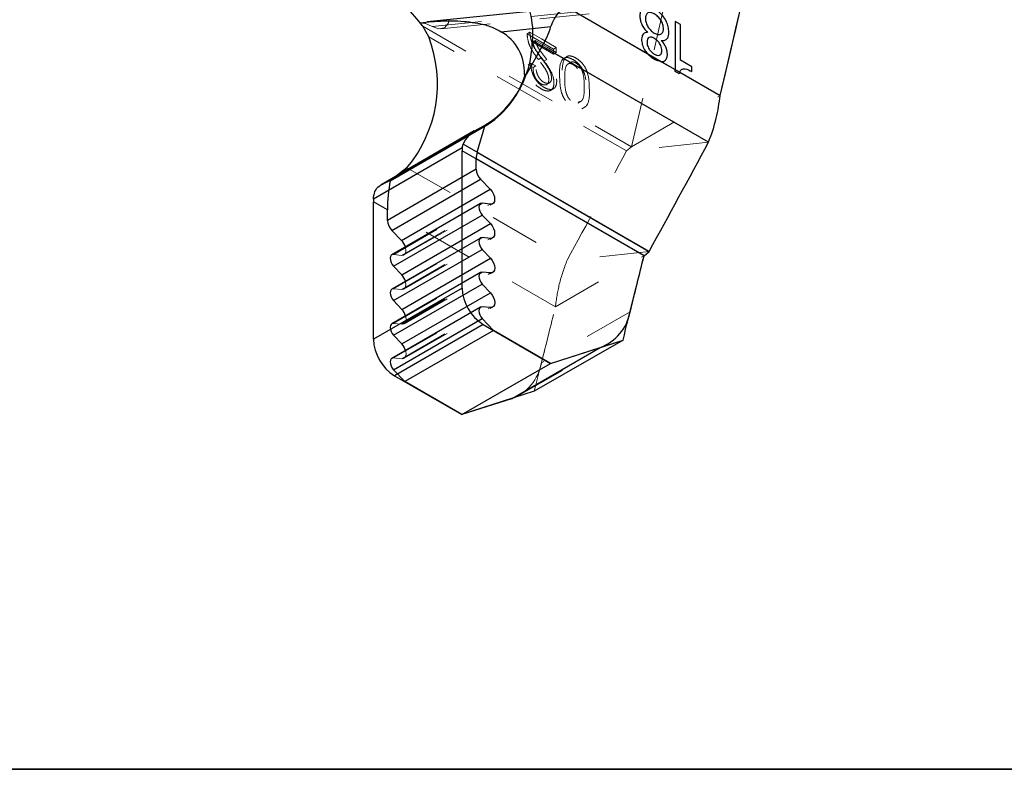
# Model space of a CAD drawing. Header units: inches. Extents: x 0.1 to 87.3, y 0.1 to 33.9.
# Tile 155 of 174: x 64.6 to 66.6, y 23.6 to 25.1. Entities that reach past the tile are written whole.
import ezdxf

# ---------------------------------------------------------------- set-up
doc = ezdxf.new("R2010")
doc.units = ezdxf.units.IN
doc.header["$MEASUREMENT"] = 0
doc.linetypes.add('HIDDEN', pattern=[0.075, 0.05, -0.025])
doc.layers.add('BORDER_2', color=5, linetype='Continuous', lineweight=35)

msp = doc.modelspace()

# ---------------------------------------------------------------- linework, layer by layer
at = {"color": 7, "linetype": 'Continuous', "lineweight": 25}
for p, q in [((65.57527, 25.18838), (65.9946, 24.9463)), ((65.69063, 25.12323), (65.40593, 25.09425)), ((65.68859, 25.12296), (65.84794, 25.03097)), ((65.40897, 25.06414), (65.3971, 25.08552)), ((65.40897, 25.06414), (65.3971, 25.08552)), ((65.55428, 25.07463), (65.65452, 25.08484)), ((65.91483, 25.08883), (65.90443, 25.09484)), ((65.90443, 25.09484), (65.90443, 24.99836)), ((65.91483, 25.01707), (65.91483, 25.08883)), ((65.63703, 25.04521), (65.60534, 24.98924)), ((65.97121, 24.85229), (65.6171, 25.05671)), ((65.97121, 24.85229), (65.63703, 25.04521)), ((65.84794, 25.03097), (65.87682, 25.0143)), ((65.87682, 25.0143), (65.90443, 24.99836)), ((65.93734, 25.00407), (65.91483, 25.01707)), ((65.93734, 24.99448), (65.93734, 25.00407)), ((65.6012, 24.98882), (65.60067, 24.98195)), ((65.6012, 24.98882), (65.60534, 24.98924)), ((65.90441, 24.99466), (65.90443, 24.99836)), ((65.90443, 24.99836), (65.91318, 24.99331)), ((65.91318, 24.99331), (65.91236, 24.99007)), ((65.91318, 24.99331), (65.9946, 24.9463)), ((65.50028, 24.87508), (65.31313, 24.76704)), ((65.50626, 24.87787), (65.31825, 24.76933)), ((65.33176, 24.77508), (65.52164, 24.88469)), ((65.5063, 24.83242), (65.52164, 24.88469)), ((65.47634, 24.84096), (65.47843, 24.84851)), ((65.85195, 24.63288), (65.47843, 24.84851)), ((65.47634, 24.84096), (65.29783, 24.73791)), ((65.47595, 24.55929), (65.47595, 24.83541)), ((65.84156, 24.62435), (65.47595, 24.83541)), ((65.5063, 24.83242), (65.85195, 24.63288)), ((65.50424, 24.79795), (65.50424, 24.81908)), ((65.84156, 24.62435), (65.50424, 24.81908)), ((65.50424, 24.79795), (65.32607, 24.69509)), ((65.36529, 24.8011), (65.33546, 24.77795)), ((65.33491, 24.67502), (65.51308, 24.77788)), ((65.51308, 24.77788), (65.53263, 24.75774)), ((65.35446, 24.65489), (65.53263, 24.75774)), ((65.29778, 24.45644), (65.29778, 24.73255)), ((65.32607, 24.71623), (65.29778, 24.73255)), ((65.51306, 24.72903), (65.33489, 24.62617)), ((65.53268, 24.7278), (65.51684, 24.72971)), ((65.32607, 24.69509), (65.32607, 24.71623)), ((65.33847, 24.60315), (65.51664, 24.70601)), ((65.35471, 24.58593), (65.53288, 24.68879)), ((65.51664, 24.70601), (65.53288, 24.68879)), ((65.33491, 24.67502), (65.35446, 24.65489)), ((65.51307, 24.65984), (65.3349, 24.55698)), ((65.53295, 24.65912), (65.51659, 24.66055)), ((65.33842, 24.53402), (65.51659, 24.63688)), ((65.51659, 24.63688), (65.53317, 24.61917)), ((65.84156, 24.62435), (65.85195, 24.63288)), ((65.84156, 24.62435), (65.85195, 24.63288)), ((65.355, 24.51632), (65.53317, 24.61917)), ((65.51307, 24.59032), (65.3349, 24.48746)), ((65.33847, 24.60315), (65.35471, 24.58593)), ((65.53317, 24.58958), (65.51659, 24.59103)), ((65.47595, 24.55929), (65.29778, 24.45644)), ((65.33842, 24.4645), (65.51659, 24.56735)), ((65.355, 24.4468), (65.53317, 24.54965)), ((65.51659, 24.56735), (65.53317, 24.54965)), ((65.33842, 24.53402), (65.355, 24.51632)), ((65.51307, 24.52079), (65.3349, 24.41794)), ((65.53317, 24.52006), (65.51659, 24.5215)), ((65.33842, 24.39497), (65.51659, 24.49783)), ((65.51659, 24.49783), (65.539, 24.4739)), ((65.51838, 24.48581), (65.34021, 24.38295)), ((65.539, 24.4739), (65.36084, 24.37105)), ((65.51838, 24.48581), (65.6537, 24.40769)), ((65.6537, 24.40769), (65.539, 24.4739)), ((65.33842, 24.4645), (65.355, 24.4468)), ((65.79934, 24.45449), (65.62117, 24.35164)), ((65.6537, 24.40769), (65.79934, 24.45449)), ((65.57514, 24.33685), (65.75331, 24.4397)), ((65.6537, 24.40769), (65.75331, 24.4397)), ((65.33842, 24.39497), (65.36084, 24.37105)), ((65.47553, 24.30483), (65.6537, 24.40769)), ((65.47553, 24.30483), (65.6537, 24.40769)), ((65.34021, 24.38295), (65.47553, 24.30483)), ((65.47553, 24.30483), (65.36084, 24.37105)), ((65.62117, 24.35164), (65.47553, 24.30483)), ((65.57514, 24.33685), (65.47553, 24.30483))]:
    msp.add_line(p, q, dxfattribs=at)
at = {"color": 7, "linetype": 'HIDDEN', "lineweight": 18}
for p, q in [((65.41575, 25.0851), (65.71867, 25.11594)), ((65.43315, 25.08039), (65.73626, 25.11124)), ((65.3971, 25.08552), (65.81644, 24.84345)), ((65.3971, 25.08552), (65.81644, 24.84345)), ((65.80625, 24.83479), (65.40897, 25.06414)), ((65.80625, 24.83479), (65.40897, 25.06414)), ((65.61206, 25.07348), (65.60649, 25.07027)), ((65.61206, 25.07348), (65.60649, 25.07027)), ((65.60649, 25.07027), (65.6597, 25.03955)), ((65.60649, 25.07027), (65.6597, 25.03955)), ((65.62345, 25.05697), (65.61788, 25.05376)), ((65.62345, 25.05697), (65.61788, 25.05376)), ((65.6597, 25.02961), (65.61788, 25.05376)), ((65.6597, 25.02961), (65.61788, 25.05376)), ((65.66527, 25.04277), (65.6597, 25.03955)), ((65.66527, 25.04277), (65.6597, 25.03955)), ((65.6597, 25.03955), (65.6597, 25.02961)), ((65.6597, 25.03955), (65.6597, 25.02961)), ((65.66527, 25.03282), (65.6597, 25.02961)), ((65.66527, 25.03282), (65.6597, 25.02961)), ((65.66527, 25.03282), (65.66527, 25.04277)), ((65.66527, 25.03282), (65.66527, 25.04277)), ((65.68715, 25.02501), (65.68019, 25.02099)), ((65.68715, 25.02501), (65.68019, 25.02099)), ((65.61436, 25.01137), (65.6088, 25.00816)), ((65.61436, 25.01137), (65.6088, 25.00816)), ((65.6088, 25.00816), (65.61857, 25.00252)), ((65.6088, 25.00816), (65.61857, 25.00252)), ((65.62414, 25.00573), (65.61857, 25.00252)), ((65.62414, 25.00573), (65.61857, 25.00252)), ((65.63495, 25.02178), (65.62938, 25.01857)), ((65.63495, 25.02178), (65.62938, 25.01857)), ((65.64631, 25.01894), (65.64074, 25.01573)), ((65.64631, 25.01894), (65.64074, 25.01573)), ((65.69516, 25.01347), (65.6882, 25.00945)), ((65.69516, 25.01347), (65.6882, 25.00945)), ((65.64539, 24.96814), (65.65235, 24.97216)), ((65.64539, 24.96814), (65.65235, 24.97216)), ((65.65355, 24.95641), (65.66051, 24.96042)), ((65.65355, 24.95641), (65.66051, 24.96042)), ((65.81644, 24.84345), (65.9946, 24.9463)), ((65.81644, 24.84345), (65.9946, 24.9463)), ((65.70848, 24.93095), (65.71544, 24.93497)), ((65.70848, 24.93095), (65.71544, 24.93497)), ((65.71649, 24.91941), (65.72345, 24.92343)), ((65.71649, 24.91941), (65.72345, 24.92343)), ((65.33586, 24.77734), (65.52589, 24.88704)), ((65.33641, 24.77765), (65.52589, 24.88704)), ((65.97121, 24.85229), (65.80625, 24.83479)), ((65.97121, 24.85229), (65.80625, 24.83479)), ((65.80625, 24.83479), (65.81644, 24.84345)), ((65.80625, 24.83479), (65.81644, 24.84345)), ((65.36529, 24.8011), (65.68699, 24.61539)), ((65.36529, 24.8011), (65.68699, 24.61539)), ((65.33546, 24.77795), (65.33176, 24.77508)), ((65.33867, 24.62686), (65.51684, 24.72971)), ((65.35451, 24.62495), (65.53268, 24.7278)), ((65.35923, 24.6258), (65.5374, 24.72866)), ((65.66339, 24.52149), (65.32607, 24.71623)), ((65.66339, 24.52149), (65.32607, 24.71623)), ((65.33842, 24.55769), (65.51659, 24.66055)), ((65.35478, 24.55627), (65.53295, 24.65912)), ((65.35918, 24.55716), (65.53735, 24.66001)), ((65.85195, 24.63288), (65.68699, 24.61539)), ((65.85195, 24.63288), (65.68699, 24.61539)), ((65.35451, 24.62495), (65.33867, 24.62686)), ((65.66339, 24.52149), (65.84156, 24.62435)), ((65.66339, 24.52149), (65.84156, 24.62435)), ((65.33842, 24.48817), (65.51659, 24.59103)), ((65.355, 24.48673), (65.53317, 24.58958)), ((65.35941, 24.48761), (65.53757, 24.59047)), ((65.35478, 24.55627), (65.33842, 24.55769)), ((65.33842, 24.41865), (65.51659, 24.5215)), ((65.355, 24.4172), (65.53317, 24.52006)), ((65.35941, 24.41809), (65.53757, 24.52095)), ((65.81365, 24.51168), (65.63549, 24.40882)), ((65.355, 24.48673), (65.33842, 24.48817)), ((65.59091, 24.34382), (65.76907, 24.44667)), ((65.355, 24.4172), (65.33842, 24.41865))]:
    msp.add_line(p, q, dxfattribs=at)
at = {"color": 7, "linetype": 'HIDDEN', "lineweight": 18, "flags": 128}
for points in [[(65.45032, 25.09877), (65.44816, 25.0914), (65.44055, 25.08265), (65.42917, 25.08043), (65.41575, 25.0851)], [(65.66527, 25.04277), (65.63548, 25.05997), (65.61206, 25.07348)], [(65.66527, 25.04277), (65.63548, 25.05997), (65.61206, 25.07348)], [(65.62345, 25.05697), (65.64687, 25.04345), (65.66527, 25.03282)], [(65.62345, 25.05697), (65.64687, 25.04345), (65.66527, 25.03282)], [(65.62414, 25.00573), (65.61866, 25.00889), (65.61436, 25.01137)], [(65.62414, 25.00573), (65.61866, 25.00889), (65.61436, 25.01137)], [(65.36215, 24.64191), (65.36268, 24.63994), (65.36331, 24.63484), (65.3627, 24.63046), (65.36091, 24.62718), (65.35809, 24.62529), (65.35451, 24.62495)], [(65.33867, 24.62686), (65.33583, 24.6266), (65.33489, 24.62617)], [(65.36225, 24.57277), (65.36266, 24.5712), (65.36326, 24.56621), (65.36268, 24.5619), (65.36096, 24.55864), (65.35825, 24.55671), (65.35478, 24.55627)], [(65.33842, 24.55769), (65.33565, 24.55734), (65.3349, 24.55698)], [(65.36243, 24.50336), (65.36289, 24.5016), (65.36348, 24.49663), (65.36289, 24.49234), (65.36117, 24.48909), (65.35847, 24.48717), (65.355, 24.48673)], [(65.33842, 24.48817), (65.33565, 24.48782), (65.3349, 24.48746)], [(65.36243, 24.43384), (65.36289, 24.43208), (65.36348, 24.4271), (65.36289, 24.42281), (65.36117, 24.41957), (65.35847, 24.41764), (65.355, 24.4172)], [(65.33842, 24.41865), (65.33565, 24.4183), (65.3349, 24.41794)]]:
    msp.add_lwpolyline(points, dxfattribs=at)
at = {"color": 7, "linetype": 'Continuous', "lineweight": 25, "flags": 128}
for points in [[(65.53263, 24.75774), (65.53622, 24.75328), (65.53905, 24.74814), (65.54085, 24.74279), (65.54148, 24.7377), (65.54087, 24.73332), (65.53907, 24.73003), (65.53626, 24.72814), (65.53268, 24.7278)], [(65.51684, 24.72971), (65.514, 24.72945), (65.51176, 24.72797), (65.51032, 24.72539), (65.5098, 24.72194), (65.51025, 24.71793), (65.51164, 24.71369), (65.51383, 24.70959), (65.51664, 24.70601)], [(65.53288, 24.68879), (65.53636, 24.68436), (65.53909, 24.6793), (65.54083, 24.67406), (65.54143, 24.66907), (65.54085, 24.66476), (65.53913, 24.6615), (65.53642, 24.65957), (65.53295, 24.65912)], [(65.51659, 24.66055), (65.51382, 24.6602), (65.51165, 24.65866), (65.51028, 24.65606), (65.5098, 24.65263), (65.51028, 24.64865), (65.51165, 24.64446), (65.51382, 24.64043), (65.51659, 24.63688)], [(65.33489, 24.62617), (65.33359, 24.62512), (65.33215, 24.62254), (65.33163, 24.61909), (65.33209, 24.61507), (65.33347, 24.61083), (65.33566, 24.60674), (65.33847, 24.60315)], [(65.53317, 24.61917), (65.53663, 24.61474), (65.53934, 24.60969), (65.54106, 24.60445), (65.54165, 24.59948), (65.54106, 24.59519), (65.53934, 24.59194), (65.53663, 24.59002), (65.53317, 24.58958)], [(65.51659, 24.59103), (65.51382, 24.59067), (65.51165, 24.58914), (65.51028, 24.58654), (65.5098, 24.58311), (65.51028, 24.57913), (65.51165, 24.57494), (65.51382, 24.5709), (65.51659, 24.56735)], [(65.3349, 24.55698), (65.33348, 24.5558), (65.33211, 24.55321), (65.33163, 24.54977), (65.33211, 24.5458), (65.33348, 24.54161), (65.33565, 24.53757), (65.33842, 24.53402)], [(65.53317, 24.54965), (65.53663, 24.54521), (65.53934, 24.54016), (65.54106, 24.53493), (65.54165, 24.52996), (65.54106, 24.52567), (65.53934, 24.52242), (65.53663, 24.5205), (65.53317, 24.52006)], [(65.51659, 24.5215), (65.51382, 24.52115), (65.51165, 24.51961), (65.51028, 24.51702), (65.5098, 24.51358), (65.51028, 24.5096), (65.51165, 24.50542), (65.51382, 24.50138), (65.51659, 24.49783)], [(65.3349, 24.48746), (65.33348, 24.48628), (65.33211, 24.48368), (65.33163, 24.48025), (65.33211, 24.47627), (65.33348, 24.47209), (65.33565, 24.46805), (65.33842, 24.4645)], [(65.3349, 24.41794), (65.33348, 24.41676), (65.33211, 24.41416), (65.33163, 24.41073), (65.33211, 24.40675), (65.33348, 24.40256), (65.33565, 24.39852), (65.33842, 24.39497)]]:
    msp.add_lwpolyline(points, dxfattribs=at)
at = {"color": 7, "linetype": 'Continuous', "lineweight": 25}
for centre, radius, start, end in [((29.4704, 33.59704), 37.53469, 346.675065, 351.17478), ((29.49617, 33.59164), 37.50837, 346.674024, 351.125305), ((65.15372, 24.9048), 0.30314, 36.59662, 46.30608), ((65.13632, 24.89093), 0.32538, 36.73083, 38.29143), ((65.45421, 25.14953), 0.21049, 330.28962, 342.10085), ((65.16397, 24.96967), 0.26258, 320.05854, 21.08576), ((65.16397, 24.96967), 0.26258, 320.05854, 21.08576), ((65.50819, 24.9937), 0.09313, 356.99368, 60.34045), ((65.41767, 25.05654), 0.19942, 296.37304, 0.05139), ((65.53722, 25.02781), 0.07829, 324.14369, 330.48077), ((65.43107, 25.03902), 0.17894, 300.40783, 341.40372), ((65.52614, 24.83115), 0.05077, 113.04968, 160.01176), ((19.72939, 49.84597), 52.56415, 331.336595, 331.608803), ((19.72939, 49.84597), 52.56415, 331.336595, 331.608803), ((65.51774, 24.8353), 0.04179, 172.21565, 179.84886), ((65.55205, 24.81851), 0.04782, 163.09201, 179.31722), ((65.53493, 24.79949), 0.03073, 182.87173, 224.68214), ((65.64956, 24.71461), 0.3235, 169.22665, 179.71335), ((65.57706, 24.73254), 0.27928, 178.89785, 179.997), ((65.35676, 24.69663), 0.03073, 182.87031, 224.68353), ((65.33057, 24.63198), 0.0331, 17.44946, 43.79629), ((32.14063, 32.91037), 34.70462, 345.897766, 346.186719), ((32.0513, 32.93247), 34.79664, 345.995382, 346.186513), ((65.33053, 24.56335), 0.03309, 16.54923, 43.04385), ((65.56806, 24.56348), 0.09221, 182.60531, 237.39488), ((65.33074, 24.4938), 0.03311, 16.78777, 42.86643), ((65.72062, 24.52839), 0.09452, 290.2319, 349.81528), ((65.3899, 24.46063), 0.09221, 182.60579, 237.39399), ((65.33074, 24.42427), 0.03311, 16.78777, 42.86643)]:
    msp.add_arc(centre, radius, start, end, dxfattribs=at)
at = {"color": 7, "linetype": 'HIDDEN', "lineweight": 18}
for centre, radius, start, end in [((29.29223, 33.49419), 37.53469, 346.675064, 351.174779), ((29.31802, 33.48878), 37.50835, 346.67402, 351.125304), ((65.38895, 25.04116), 0.05147, 58.62105, 86.93668), ((19.49644, 49.86543), 52.64154, 331.336795, 331.608603), ((19.49644, 49.86543), 52.64154, 331.336795, 331.608603), ((31.93576, 32.81413), 34.73212, 345.897926, 346.186652), ((31.92385, 32.81704), 34.74439, 345.995256, 346.186675), ((65.54245, 24.42554), 0.09452, 290.23289, 349.81473)]:
    msp.add_arc(centre, radius, start, end, dxfattribs=at)
at = {"color": 7, "linetype": 'Continuous', "lineweight": 25}
for points, knots in [([(65.57527, 25.18838), (65.5863, 25.17125), (65.60836, 25.13699), (65.61851, 25.08968), (65.61737, 25.06307), (65.6171, 25.05671)], [0, 0, 0, 0, 0.43214823, 0.8644906, 1, 1, 1, 1]), ([(65.65452, 25.08484), (65.65617, 25.08907), (65.65929, 25.09707), (65.66549, 25.10746), (65.67239, 25.11527), (65.68007, 25.12075), (65.68574, 25.12222), (65.68859, 25.12296)], [0, 0, 0, 0, 0.2547672, 0.4808234, 0.6738218, 0.8365254, 1, 1, 1, 1]), ([(65.8915, 25.07349), (65.89124, 25.07724), (65.89074, 25.08466), (65.88687, 25.09513), (65.88119, 25.10453), (65.87159, 25.11508), (65.86039, 25.12295), (65.8488, 25.12624), (65.84147, 25.12545), (65.83587, 25.12076), (65.83335, 25.11329), (65.83307, 25.10543), (65.83411, 25.09713), (65.83681, 25.08894), (65.84169, 25.08046), (65.84629, 25.07568), (65.84867, 25.07321)], [0, 0, 0, 0, 0.0811142, 0.1602155, 0.2388252, 0.3174526, 0.4681395, 0.5269942, 0.5752557, 0.6211148, 0.6765557, 0.7405471, 0.7903131, 0.8568536, 0.9259369, 1, 1, 1, 1]), ([(65.86933, 25.06902), (65.86685, 25.0698), (65.86156, 25.07149), (65.85486, 25.07715), (65.84927, 25.0843), (65.84537, 25.09247), (65.84388, 25.10067), (65.84475, 25.10786), (65.84893, 25.11296), (65.85566, 25.11356), (65.86266, 25.11041), (65.86968, 25.10508), (65.87557, 25.09784), (65.87951, 25.08946), (65.88084, 25.08105), (65.88002, 25.07364), (65.8753, 25.06867), (65.87136, 25.0689), (65.86933, 25.06902)], [0, 0, 0, 0, 0.0620613, 0.1326929, 0.2068317, 0.2800224, 0.3483218, 0.4055184, 0.4494234, 0.4949471, 0.5562397, 0.631132, 0.7057078, 0.7790996, 0.851295, 0.9092019, 0.9529837, 1, 1, 1, 1]), ([(65.3917, 25.09255), (65.40727, 25.09417), (65.43832, 25.09739), (65.47739, 25.09617), (65.50849, 25.09174), (65.53225, 25.08625), (65.5469, 25.07852), (65.55428, 25.07463)], [0, 0, 0, 0, 0.2823527, 0.5632235, 0.7022577, 0.849919, 1, 1, 1, 1]), ([(65.84867, 25.07321), (65.847, 25.07312), (65.84375, 25.07296), (65.83962, 25.06989), (65.83714, 25.06511), (65.83633, 25.05791), (65.83786, 25.04857), (65.84187, 25.03886), (65.84611, 25.03335), (65.84794, 25.03097)], [0, 0, 0, 0, 0.09506419, 0.18485744, 0.2829862, 0.39979624, 0.59851804, 0.82601902, 1, 1, 1, 1]), ([(65.87688, 25.04159), (65.87714, 25.03982), (65.87762, 25.03661), (65.87719, 25.03224), (65.87566, 25.02894), (65.87247, 25.02677), (65.8675, 25.02699), (65.86187, 25.02957), (65.85623, 25.03376), (65.85206, 25.0388), (65.84944, 25.04383), (65.848, 25.04852), (65.8475, 25.05386), (65.84798, 25.05921), (65.85149, 25.06356), (65.85697, 25.06381), (65.86252, 25.06123), (65.86824, 25.05702), (65.87264, 25.05185), (65.87553, 25.04659), (65.87643, 25.04327), (65.87688, 25.04159)], [0, 0, 0, 0, 0.0520719, 0.0941752, 0.1263437, 0.1543754, 0.2012072, 0.2627626, 0.3335783, 0.4040883, 0.4509835, 0.4980323, 0.5458654, 0.6067955, 0.6503031, 0.6946546, 0.7538398, 0.8265445, 0.9001384, 0.9496697, 1, 1, 1, 1]), ([(65.87632, 25.05725), (65.87876, 25.05706), (65.88334, 25.05672), (65.88875, 25.06094), (65.89116, 25.06691), (65.89138, 25.07114), (65.8915, 25.07349)], [0, 0, 0, 0, 0.27382, 0.513535, 0.7303797, 1, 1, 1, 1]), ([(65.87682, 25.0143), (65.87814, 25.01442), (65.88109, 25.0147), (65.8853, 25.01746), (65.88802, 25.02283), (65.88872, 25.02949), (65.88776, 25.03683), (65.88522, 25.04408), (65.88151, 25.05114), (65.87805, 25.05522), (65.87632, 25.05725)], [0, 0, 0, 0, 0.0754453, 0.1684733, 0.2733459, 0.4097016, 0.5461959, 0.6943608, 0.8479223, 1, 1, 1, 1]), ([(65.87682, 25.0143), (65.87353, 25.01483), (65.86526, 25.01618), (65.85562, 25.02297), (65.85005, 25.02877), (65.84794, 25.03097)], [0, 0, 0, 0, 0.2905952, 0.7309162, 1, 1, 1, 1]), ([(65.91236, 24.99007), (65.91169, 24.99045), (65.91037, 24.99122), (65.90772, 24.99275), (65.90573, 24.9939), (65.90441, 24.99466)], [0, 0, 0, 0, 0.2505855, 0.5012098, 1, 1, 1, 1]), ([(65.91318, 24.99331), (65.91435, 24.99557), (65.91662, 24.99995), (65.92709, 25.00035), (65.93318, 24.99686), (65.93734, 24.99448)], [0, 0, 0, 0, 0.2527846, 0.4897212, 1, 1, 1, 1]), ([(65.97121, 24.85229), (65.97697, 24.86825), (65.98798, 24.8988), (65.99246, 24.93095), (65.9946, 24.9463)], [0, 0, 0, 0, 0.522564, 1, 1, 1, 1]), ([(65.97121, 24.85229), (65.97697, 24.86825), (65.98798, 24.8988), (65.99246, 24.93095), (65.9946, 24.9463)], [0, 0, 0, 0, 0.522564, 1, 1, 1, 1]), ([(65.31825, 24.76933), (65.33131, 24.77574), (65.34859, 24.78423), (65.36201, 24.79778), (65.36529, 24.8011)], [0, 0, 0, 0, 0.7555298, 1, 1, 1, 1]), ([(65.29783, 24.73791), (65.29842, 24.74308), (65.29955, 24.7529), (65.30766, 24.76443), (65.31508, 24.76786), (65.31825, 24.76933)], [0, 0, 0, 0, 0.3893504, 0.7387615, 1, 1, 1, 1])]:
    msp.add_open_spline(points, degree=3, knots=knots, dxfattribs=at)
at = {"color": 7, "linetype": 'HIDDEN', "lineweight": 18}
for points, knots in [([(65.62938, 25.01857), (65.62321, 25.02679), (65.61449, 25.0384), (65.60806, 25.05664), (65.60704, 25.06555), (65.60649, 25.07027)], [0, 0, 0, 0, 0.5323907, 0.7525481, 1, 1, 1, 1]), ([(65.62938, 25.01857), (65.62321, 25.02679), (65.61449, 25.0384), (65.60806, 25.05664), (65.60704, 25.06555), (65.60649, 25.07027)], [0, 0, 0, 0, 0.5323907, 0.7525481, 1, 1, 1, 1]), ([(65.61206, 25.07348), (65.61281, 25.06758), (65.61421, 25.05648), (65.62206, 25.03875), (65.63008, 25.02819), (65.63495, 25.02178)], [0, 0, 0, 0, 0.3090969, 0.5813401, 1, 1, 1, 1]), ([(65.61206, 25.07348), (65.61281, 25.06758), (65.61421, 25.05648), (65.62206, 25.03875), (65.63008, 25.02819), (65.63495, 25.02178)], [0, 0, 0, 0, 0.3090969, 0.5813401, 1, 1, 1, 1]), ([(65.61788, 25.05376), (65.61887, 25.05013), (65.62094, 25.04252), (65.62936, 25.02999), (65.63633, 25.02125), (65.64074, 25.01573)], [0, 0, 0, 0, 0.2500873, 0.5252265, 1, 1, 1, 1]), ([(65.61788, 25.05376), (65.61887, 25.05013), (65.62094, 25.04252), (65.62936, 25.02999), (65.63633, 25.02125), (65.64074, 25.01573)], [0, 0, 0, 0, 0.2500873, 0.5252265, 1, 1, 1, 1]), ([(65.64631, 25.01894), (65.6407, 25.02585), (65.63313, 25.03519), (65.62559, 25.04824), (65.62414, 25.05413), (65.62345, 25.05697)], [0, 0, 0, 0, 0.5956245, 0.8051077, 1, 1, 1, 1]), ([(65.64631, 25.01894), (65.6407, 25.02585), (65.63313, 25.03519), (65.62559, 25.04824), (65.62414, 25.05413), (65.62345, 25.05697)], [0, 0, 0, 0, 0.5956245, 0.8051077, 1, 1, 1, 1]), ([(65.71309, 25.01555), (65.71034, 25.01771), (65.70515, 25.02176), (65.69715, 25.0255), (65.68992, 25.02642), (65.68438, 25.02373), (65.67686, 25.01203), (65.67754, 24.98767), (65.67816, 24.96333), (65.68461, 24.94689), (65.68944, 24.93889), (65.69608, 24.93162), (65.70412, 24.92594), (65.71204, 24.92211), (65.71929, 24.92121), (65.72484, 24.92391), (65.73236, 24.93566), (65.73166, 24.96001), (65.73105, 24.98438), (65.72458, 25.00073), (65.71983, 25.00881), (65.71537, 25.01327), (65.71309, 25.01555)], [0, 0, 0, 0, 0.0405232, 0.0763965, 0.1016708, 0.1223325, 0.1441652, 0.2589042, 0.3918947, 0.4269273, 0.462654, 0.5000073, 0.5405193, 0.5764042, 0.6016831, 0.6223544, 0.6442187, 0.7594695, 0.8919457, 0.9269373, 0.962645, 1, 1, 1, 1]), ([(65.71309, 25.01555), (65.71034, 25.01771), (65.70515, 25.02176), (65.69715, 25.0255), (65.68992, 25.02642), (65.68438, 25.02373), (65.67686, 25.01203), (65.67754, 24.98767), (65.67816, 24.96333), (65.68461, 24.94689), (65.68944, 24.93889), (65.69608, 24.93162), (65.70412, 24.92594), (65.71204, 24.92211), (65.71929, 24.92121), (65.72484, 24.92391), (65.73236, 24.93566), (65.73166, 24.96001), (65.73105, 24.98438), (65.72458, 25.00073), (65.71983, 25.00881), (65.71537, 25.01327), (65.71309, 25.01555)], [0, 0, 0, 0, 0.0405232, 0.0763965, 0.1016708, 0.1223325, 0.1441652, 0.2589042, 0.3918947, 0.4269273, 0.462654, 0.5000073, 0.5405193, 0.5764042, 0.6016831, 0.6223544, 0.6442187, 0.7594695, 0.8919457, 0.9269373, 0.962645, 1, 1, 1, 1]), ([(65.64074, 25.01573), (65.64494, 25.01017), (65.65321, 24.99923), (65.66004, 24.98303), (65.66086, 24.96996), (65.6593, 24.96143), (65.65404, 24.95579), (65.64544, 24.95482), (65.6346, 24.95922), (65.62431, 24.96719), (65.61662, 24.97733), (65.61191, 24.98711), (65.609, 24.99752), (65.60886, 25.00463), (65.6088, 25.00816)], [0, 0, 0, 0, 0.1455056, 0.2862134, 0.3582446, 0.417331, 0.4622835, 0.5082627, 0.5881539, 0.7007545, 0.7765808, 0.8519178, 0.9264973, 1, 1, 1, 1]), ([(65.64074, 25.01573), (65.64494, 25.01017), (65.65321, 24.99923), (65.66004, 24.98303), (65.66086, 24.96996), (65.6593, 24.96143), (65.65404, 24.95579), (65.64544, 24.95482), (65.6346, 24.95922), (65.62431, 24.96719), (65.61662, 24.97733), (65.61191, 24.98711), (65.609, 24.99752), (65.60886, 25.00463), (65.6088, 25.00816)], [0, 0, 0, 0, 0.1455056, 0.2862134, 0.3582446, 0.417331, 0.4622835, 0.5082627, 0.5881539, 0.7007545, 0.7765808, 0.8519178, 0.9264973, 1, 1, 1, 1]), ([(65.61436, 25.01137), (65.61443, 25.00784), (65.61456, 25.00073), (65.61747, 24.99033), (65.62219, 24.98055), (65.62988, 24.9704), (65.64017, 24.96243), (65.65101, 24.95803), (65.65961, 24.959), (65.66487, 24.96465), (65.66643, 24.97318), (65.66561, 24.98624), (65.65877, 25.00245), (65.65051, 25.01338), (65.64631, 25.01894)], [0, 0, 0, 0, 0.07350231, 0.14808539, 0.2234184, 0.29924774, 0.41184511, 0.49173719, 0.53771615, 0.58267129, 0.64175739, 0.71378416, 0.85449511, 1, 1, 1, 1]), ([(65.61436, 25.01137), (65.61443, 25.00784), (65.61456, 25.00073), (65.61747, 24.99033), (65.62219, 24.98055), (65.62988, 24.9704), (65.64017, 24.96243), (65.65101, 24.95803), (65.65961, 24.959), (65.66487, 24.96465), (65.66643, 24.97318), (65.66561, 24.98624), (65.65877, 25.00245), (65.65051, 25.01338), (65.64631, 25.01894)], [0, 0, 0, 0, 0.07350231, 0.14808539, 0.2234184, 0.29924774, 0.41184511, 0.49173719, 0.53771615, 0.58267129, 0.64175739, 0.71378416, 0.85449511, 1, 1, 1, 1]), ([(65.61857, 25.00252), (65.61888, 24.99797), (65.61936, 24.99099), (65.62296, 24.98227), (65.62687, 24.97612), (65.63185, 24.97137), (65.63701, 24.96847), (65.64162, 24.96731), (65.64563, 24.96791), (65.64868, 24.97053), (65.65025, 24.97494), (65.65025, 24.98071), (65.64894, 24.98829), (65.64488, 24.9972), (65.63797, 25.00746), (65.63245, 25.0146), (65.62938, 25.01857)], [0, 0, 0, 0, 0.1265761, 0.1941645, 0.2618834, 0.3294463, 0.3848027, 0.4260822, 0.4606231, 0.4938212, 0.5330165, 0.5880044, 0.6538213, 0.747269, 0.8594304, 1, 1, 1, 1]), ([(65.61857, 25.00252), (65.61888, 24.99797), (65.61936, 24.99099), (65.62296, 24.98227), (65.62687, 24.97612), (65.63185, 24.97137), (65.63701, 24.96847), (65.64162, 24.96731), (65.64563, 24.96791), (65.64868, 24.97053), (65.65025, 24.97494), (65.65025, 24.98071), (65.64894, 24.98829), (65.64488, 24.9972), (65.63797, 25.00746), (65.63245, 25.0146), (65.62938, 25.01857)], [0, 0, 0, 0, 0.1265761, 0.1941645, 0.2618834, 0.3294463, 0.3848027, 0.4260822, 0.4606231, 0.4938212, 0.5330165, 0.5880044, 0.6538213, 0.747269, 0.8594304, 1, 1, 1, 1]), ([(65.63495, 25.02178), (65.63802, 25.01781), (65.64354, 25.01068), (65.65045, 25.00042), (65.65451, 24.9915), (65.65582, 24.98392), (65.65582, 24.97816), (65.65425, 24.97374), (65.6512, 24.97113), (65.64719, 24.97053), (65.64258, 24.97169), (65.63742, 24.97459), (65.63243, 24.97934), (65.62853, 24.98549), (65.62493, 24.99421), (65.62445, 25.00118), (65.62414, 25.00573)], [0, 0, 0, 0, 0.1405693, 0.2527305, 0.3461779, 0.4119947, 0.4669879, 0.5061831, 0.5393777, 0.5739184, 0.6151978, 0.6705541, 0.7381169, 0.8058356, 0.8734188, 1, 1, 1, 1]), ([(65.63495, 25.02178), (65.63802, 25.01781), (65.64354, 25.01068), (65.65045, 25.00042), (65.65451, 24.9915), (65.65582, 24.98392), (65.65582, 24.97816), (65.65425, 24.97374), (65.6512, 24.97113), (65.64719, 24.97053), (65.64258, 24.97169), (65.63742, 24.97459), (65.63243, 24.97934), (65.62853, 24.98549), (65.62493, 24.99421), (65.62445, 25.00118), (65.62414, 25.00573)], [0, 0, 0, 0, 0.1405693, 0.2527305, 0.3461779, 0.4119947, 0.4669879, 0.5061831, 0.5393777, 0.5739184, 0.6151978, 0.6705541, 0.7381169, 0.8058356, 0.8734188, 1, 1, 1, 1]), ([(65.69055, 25.02214), (65.69344, 25.02102), (65.69959, 25.01865), (65.70754, 25.01275), (65.71421, 25.00554), (65.71903, 24.99753), (65.72547, 24.98115), (65.72609, 24.9568), (65.72679, 24.93245), (65.71927, 24.9207), (65.71372, 24.918), (65.70647, 24.9189), (65.69855, 24.92272), (65.69051, 24.92841), (65.68387, 24.93568), (65.67904, 24.94367), (65.6726, 24.96011), (65.67197, 24.98445), (65.67131, 25.00884), (65.6788, 25.0205), (65.68438, 25.02326), (65.68836, 25.02254), (65.69055, 25.02214)], [0, 0, 0, 0, 0.0358733, 0.0763965, 0.1137499, 0.1494595, 0.1844511, 0.3169273, 0.4321781, 0.4540424, 0.4747137, 0.4999926, 0.5358784, 0.576389, 0.6137441, 0.6494688, 0.6845015, 0.8174941, 0.9322331, 0.954064, 0.9747257, 1, 1, 1, 1]), ([(65.69055, 25.02214), (65.69344, 25.02102), (65.69959, 25.01865), (65.70754, 25.01275), (65.71421, 25.00554), (65.71903, 24.99753), (65.72547, 24.98115), (65.72609, 24.9568), (65.72679, 24.93245), (65.71927, 24.9207), (65.71372, 24.918), (65.70647, 24.9189), (65.69855, 24.92272), (65.69051, 24.92841), (65.68387, 24.93568), (65.67904, 24.94367), (65.6726, 24.96011), (65.67197, 24.98445), (65.67131, 25.00884), (65.6788, 25.0205), (65.68438, 25.02326), (65.68836, 25.02254), (65.69055, 25.02214)], [0, 0, 0, 0, 0.0358733, 0.0763965, 0.1137499, 0.1494595, 0.1844511, 0.3169273, 0.4321781, 0.4540424, 0.4747137, 0.4999926, 0.5358784, 0.576389, 0.6137441, 0.6494688, 0.6845015, 0.8174941, 0.9322331, 0.954064, 0.9747257, 1, 1, 1, 1]), ([(65.69353, 24.93695), (65.69529, 24.93544), (65.69855, 24.93266), (65.70385, 24.93026), (65.70883, 24.93062), (65.71207, 24.93378), (65.71611, 24.94363), (65.71574, 24.9618), (65.7156, 24.98035), (65.71184, 24.99293), (65.70889, 24.99907), (65.7047, 25.00453), (65.69947, 25.00849), (65.69422, 25.01095), (65.68924, 25.01058), (65.686, 25.00742), (65.68195, 24.99752), (65.68233, 24.97935), (65.68246, 24.96078), (65.68624, 24.94828), (65.68912, 24.94207), (65.69206, 24.93865), (65.69353, 24.93695)], [0, 0, 0, 0, 0.0366964, 0.067882, 0.0899561, 0.1109378, 0.1357018, 0.2572356, 0.3924791, 0.4287427, 0.4644746, 0.500007, 0.5367053, 0.5678909, 0.5899665, 0.6109666, 0.6357811, 0.7580127, 0.8925579, 0.9287681, 0.9644749, 1, 1, 1, 1]), ([(65.69353, 24.93695), (65.69529, 24.93544), (65.69855, 24.93266), (65.70385, 24.93026), (65.70883, 24.93062), (65.71207, 24.93378), (65.71611, 24.94363), (65.71574, 24.9618), (65.7156, 24.98035), (65.71184, 24.99293), (65.70889, 24.99907), (65.7047, 25.00453), (65.69947, 25.00849), (65.69422, 25.01095), (65.68924, 25.01058), (65.686, 25.00742), (65.68195, 24.99752), (65.68233, 24.97935), (65.68246, 24.96078), (65.68624, 24.94828), (65.68912, 24.94207), (65.69206, 24.93865), (65.69353, 24.93695)], [0, 0, 0, 0, 0.0366964, 0.067882, 0.0899561, 0.1109378, 0.1357018, 0.2572356, 0.3924791, 0.4287427, 0.4644746, 0.500007, 0.5367053, 0.5678909, 0.5899665, 0.6109666, 0.6357811, 0.7580127, 0.8925579, 0.9287681, 0.9644749, 1, 1, 1, 1]), ([(65.71011, 24.93381), (65.70822, 24.93441), (65.70412, 24.93574), (65.69895, 24.93994), (65.69474, 24.94533), (65.6918, 24.95148), (65.68805, 24.96401), (65.68789, 24.98256), (65.68751, 25.00073), (65.69156, 25.01063), (65.69481, 25.0138), (65.69979, 25.01416), (65.70503, 25.01171), (65.71027, 25.00774), (65.71446, 25.00228), (65.71741, 24.99615), (65.72117, 24.98356), (65.72132, 24.96503), (65.72167, 24.94681), (65.71765, 24.93701), (65.71438, 24.93376), (65.71155, 24.93379), (65.71011, 24.93381)], [0, 0, 0, 0, 0.0311866, 0.0678829, 0.1034079, 0.1391146, 0.1753218, 0.3098666, 0.4321009, 0.4569154, 0.4779154, 0.499991, 0.5311765, 0.5678747, 0.603407, 0.6391387, 0.6754023, 0.8106455, 0.932182, 0.956946, 0.9779256, 1, 1, 1, 1]), ([(65.71011, 24.93381), (65.70822, 24.93441), (65.70412, 24.93574), (65.69895, 24.93994), (65.69474, 24.94533), (65.6918, 24.95148), (65.68805, 24.96401), (65.68789, 24.98256), (65.68751, 25.00073), (65.69156, 25.01063), (65.69481, 25.0138), (65.69979, 25.01416), (65.70503, 25.01171), (65.71027, 25.00774), (65.71446, 25.00228), (65.71741, 24.99615), (65.72117, 24.98356), (65.72132, 24.96503), (65.72167, 24.94681), (65.71765, 24.93701), (65.71438, 24.93376), (65.71155, 24.93379), (65.71011, 24.93381)], [0, 0, 0, 0, 0.0311866, 0.0678829, 0.1034079, 0.1391146, 0.1753218, 0.3098666, 0.4321009, 0.4569154, 0.4779154, 0.499991, 0.5311765, 0.5678747, 0.603407, 0.6391387, 0.6754023, 0.8106455, 0.932182, 0.956946, 0.9779256, 1, 1, 1, 1]), ([(65.66339, 24.52149), (65.66557, 24.53682), (65.67014, 24.56894), (65.6812, 24.59944), (65.68699, 24.61539)], [0, 0, 0, 0, 0.4772591, 1, 1, 1, 1]), ([(65.66339, 24.52149), (65.66557, 24.53682), (65.67014, 24.56894), (65.6812, 24.59944), (65.68699, 24.61539)], [0, 0, 0, 0, 0.4772591, 1, 1, 1, 1])]:
    msp.add_open_spline(points, degree=3, knots=knots, dxfattribs=at)
at = {"layer": 'BORDER_2'}
msp.add_line((73.41062, 23.59172), (62.60907, 23.59172), dxfattribs=at)

doc.saveas('drawing.dxf')
